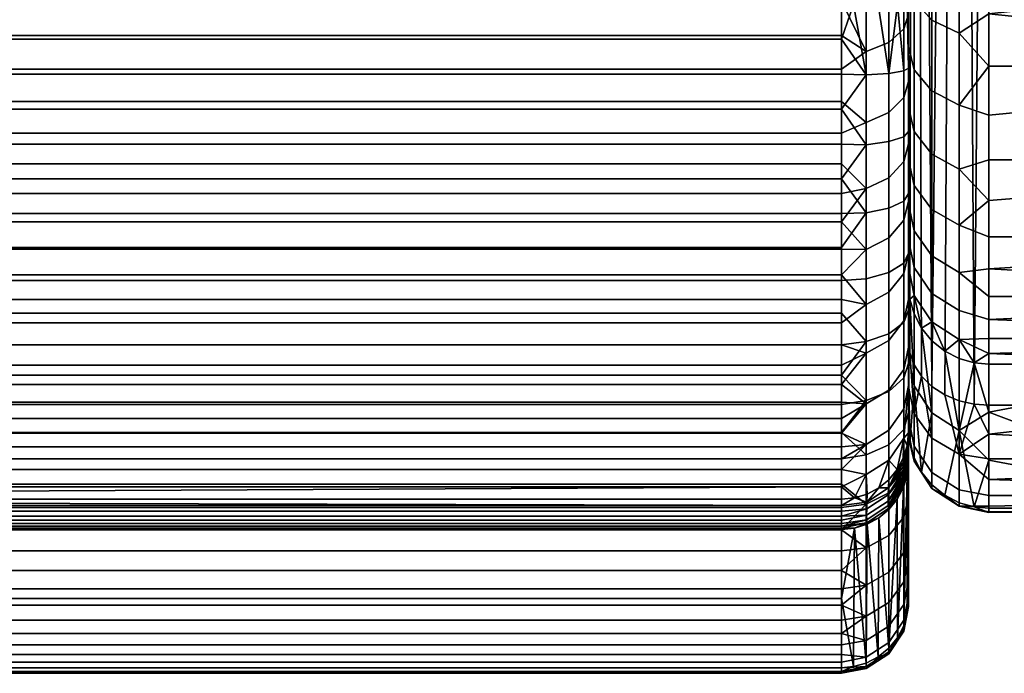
# Model space of a CAD drawing. Header units: millimetres. Extents: x -475 to 475, y -445 to 575.
# Tile 7 of 62: x 242 to 389, y -445 to -347. Entities that reach past the tile are written whole.
import ezdxf

# ---------------------------------------------------------------- set-up
doc = ezdxf.new("R2010")
doc.units = ezdxf.units.MM
doc.header["$MEASUREMENT"] = 0
doc.layers.add('kreslo', color=7, linetype='Continuous', true_color=0x8cc3e6)
doc.layers.add('kreslo bocnice', color=7, linetype='Continuous', true_color=0x8cc3e6)

msp = doc.modelspace()

# ---------------------------------------------------------------- meshes
at = {"layer": 'kreslo'}
mesh = msp.add_polyface(dxfattribs=at)
corners = [(368.68, -316.18, 15.47), (372.07, -300.05, 12.06), (372.07, -315.33, 17.53), (374.3, -314.03, 20.66), (374.3, -299.07, 15.3), (372.07, -327.54, 23.19), (368.68, -328.55, 21.21), (374.3, -325.99, 26.21), (372.07, -339.24, 29.83), (368.68, -340.42, 27.94), (374.3, -337.45, 32.71), (372.07, -350.37, 37.4), (368.68, -351.7, 35.61), (374.3, -348.35, 40.12), (372.07, -360.85, 45.84), (368.68, -362.32, 44.17), (374.3, -358.61, 48.39), (372.07, -370.6, 55.12), (368.68, -372.2, 53.57), (374.3, -368.16, 57.48), (367.46, -298.96, 9), (368.09, -298.31, 9), (369.11, -296.86, 9), (365, -344.18, 29.51), (375, -312.62, 24.06), (375, -324.3, 29.48), (375, -335.51, 35.84), (375, -298, 18.83), (375, -346.16, 43.08), (375, -356.19, 51.16), (375, -365.52, 60.04), (372.07, -354.98, 417.52), (368.68, -355.22, 419.74), (368.68, -365.64, 418.06), (372.07, -365.17, 415.88), (374.3, -354.62, 414.15), (374.3, -364.46, 412.57), (365, -360.32, 419.77), (370.47, -344.67, 419.37), (368.68, -344.67, 420.3), (366.82, -344.67, 420.83), (372.07, -344.67, 418.07), (373.37, -344.67, 416.47), (375, -363.68, 408.97), (375, -354.23, 410.49), (374.83, -344.67, 412.82), (374.3, -344.67, 414.68), (375, -344.67, 411), (375, -335.51, 35.84), (375, -408.69, 149.24), (375, -346.16, 43.08), (375, -356.19, 51.16), (375, -324.3, 29.48), (375, -344.67, 411), (375, -312.62, 24.06), (375, -298, 18.83), (375, -282.94, 15.05)]
mesh.append_faces([[corners[k] for k in face] for face in [(0, 1, 2, 2), (3, 2, 1, 4), (5, 6, 0, 2), (7, 5, 2, 3), (8, 9, 6, 5), (10, 8, 5, 7), (11, 12, 9, 8), (13, 11, 8, 10), (14, 15, 12, 11), (16, 14, 11, 13), (17, 18, 15, 14), (19, 17, 14, 16), (0, 20, 21, 21), (0, 21, 22, 22), (0, 22, 1, 1), (12, 23, 9, 9), (7, 3, 24, 25), (10, 7, 25, 26), (3, 4, 27, 24), (28, 29, 16, 13), (13, 10, 26, 28), (19, 16, 29, 30), (31, 32, 33, 34), (35, 31, 34, 36), (32, 37, 33, 33), (31, 38, 39, 32), (40, 32, 39, 39), (31, 41, 38, 38), (31, 42, 41, 41), (35, 42, 31, 31), (35, 36, 43, 44), (44, 45, 46, 35), (44, 47, 45, 45), (46, 42, 35, 35), (48, 49, 50, 50), (49, 51, 50, 50), (52, 49, 48, 48), (53, 49, 54, 54), (54, 49, 52, 52), (55, 56, 53, 53), (53, 54, 55, 55)]])
mesh = msp.add_polyface(dxfattribs=at)
corners = [(-365, -317.05, 15.08), (-368.68, -316.18, 15.47), (-365, -311.42, 12.84), (-366.73, -299.52, 9), (-365, -322.63, 17.54), (-368.68, -328.55, 21.21), (-365, -328.15, 20.22), (-365, -333.59, 23.11), (-368.68, -340.42, 27.94), (-365, -338.93, 26.2), (-365, -344.18, 29.51), (-368.68, -351.7, 35.61), (-365, -349.32, 33.01), (-368.68, -362.32, 44.17), (-365, -354.33, 36.71), (-365, -359.21, 40.6), (-365, -363.94, 44.67), (-368.68, -372.2, 53.57), (-365, -368.52, 48.91), (-365, -372.93, 53.32), (-368.68, -381.28, 63.74), (-365, -377.17, 57.87), (-365, -381.23, 62.57), (-372.07, -365.17, 415.88), (-372.07, -375.14, 413.17), (-368.68, -375.83, 415.28), (-368.68, -365.64, 418.06), (-372.07, -354.98, 417.52), (-368.68, -355.22, 419.74), (-365, -380.98, 414.17), (-365, -375.91, 416), (-365, -370.76, 417.54), (-365, -365.55, 418.8), (-365, -360.32, 419.77), (-366.82, -344.67, 420.83), (-365, -349.86, 420.87), (-365, -344.67, 421), (-365, -355.08, 420.46), (-368.68, -344.67, 420.3), (-370.47, -344.67, 419.37), (365, -375.91, 416), (-365, -375.91, 416), (-365, -380.98, 414.17), (365, -380.98, 414.17), (365, -365.55, 418.8), (-365, -365.55, 418.8), (-365, -370.76, 417.54), (365, -370.76, 417.54), (365, -355.08, 420.46), (-365, -355.08, 420.46), (-365, -360.32, 419.77), (365, -360.32, 419.77), (365, -344.67, 421), (-365, -344.67, 421), (-365, -349.86, 420.87), (365, -349.86, 420.87), (365, -311.42, 12.84), (365, -317.05, 15.08), (-365, -317.05, 15.08), (-365, -311.42, 12.84)]
mesh.append_faces([[corners[k] for k in face] for face in [(0, 1, 2, 2), (1, 3, 2, 2), (1, 0, 4, 4), (5, 4, 6, 6), (5, 6, 7, 7), (8, 9, 10, 10), (11, 10, 12, 12), (8, 7, 9, 9), (8, 5, 7, 7), (11, 8, 10, 10), (13, 11, 14, 15), (16, 13, 15, 15), (12, 14, 11, 11), (1, 4, 5, 5), (17, 13, 16, 18), (17, 18, 19, 19), (20, 21, 22, 22), (17, 19, 21, 21), (17, 21, 20, 20), (23, 24, 25, 26), (27, 23, 26, 28), (25, 29, 30, 30), (25, 30, 31, 31), (26, 32, 33, 33), (28, 26, 33, 33), (26, 31, 32, 32), (26, 25, 31, 31), (34, 35, 36, 36), (28, 33, 37, 37), (37, 35, 28, 28), (35, 34, 28, 28), (27, 28, 38, 39), (34, 38, 28, 28), (40, 41, 42, 43), (44, 45, 46, 47), (47, 46, 41, 40), (48, 49, 50, 51), (52, 53, 54, 55), (55, 54, 49, 48), (51, 50, 45, 44), (56, 57, 58, 59)]])
mesh = msp.add_polyface(dxfattribs=at)
corners = [(365, -300.05, 9), (365.9, -299.91, 9), (365.46, -300.01, 9), (365, -305.75, 10.81), (365, -300.05, 9), (365.46, -300.01, 9), (365.9, -299.91, 9), (366.33, -299.74, 9), (365, -311.42, 12.84), (366.73, -299.52, 9), (365, -317.05, 15.08), (368.68, -316.18, 15.47), (367.46, -298.96, 9), (365, -322.63, 17.54), (368.68, -328.55, 21.21), (365, -328.15, 20.22), (365, -333.59, 23.11), (368.68, -340.42, 27.94), (365, -344.18, 29.51), (365, -338.93, 26.2), (368.68, -351.7, 35.61), (365, -349.32, 33.01), (368.68, -362.32, 44.17), (365, -359.21, 40.6), (365, -354.33, 36.71), (365, -363.94, 44.67), (368.68, -372.2, 53.57), (365, -368.52, 48.91), (368.68, -365.64, 418.06), (365, -360.32, 419.77), (365, -365.55, 418.8), (365, -370.76, 417.54), (366.82, -344.67, 420.83), (365, -344.67, 421), (365, -349.86, 420.87), (368.68, -355.22, 419.74), (365, -355.08, 420.46), (0, -300.05, 9), (365, -300.05, 9), (365, -305.75, 10.81), (365, -311.42, 12.84), (-365, -311.42, 12.84), (-365, -305.75, 10.81), (365, -322.63, 17.54), (365, -328.15, 20.22), (-365, -328.15, 20.22), (-365, -322.63, 17.54), (365, -333.59, 23.11), (365, -338.93, 26.2), (-365, -338.93, 26.2), (-365, -333.59, 23.11), (365, -317.05, 15.08), (-365, -317.05, 15.08), (365, -344.18, 29.51), (365, -349.32, 33.01), (-365, -349.32, 33.01), (-365, -344.18, 29.51), (365, -354.33, 36.71), (365, -359.21, 40.6), (-365, -359.21, 40.6), (-365, -354.33, 36.71), (365, -363.94, 44.67), (365, -368.52, 48.91), (-365, -368.52, 48.91), (-365, -363.94, 44.67)]
mesh.append_faces([[corners[k] for k in face] for face in [(0, 1, 2, 2), (3, 4, 5, 5), (3, 5, 6, 6), (7, 3, 6, 6), (8, 3, 9, 9), (10, 8, 11, 11), (9, 3, 7, 7), (11, 8, 9, 9), (12, 11, 9, 9), (11, 13, 10, 10), (14, 15, 13, 13), (14, 16, 15, 15), (17, 18, 19, 19), (20, 21, 18, 18), (17, 19, 16, 16), (17, 16, 14, 14), (22, 23, 24, 20), (25, 23, 22, 22), (21, 20, 24, 24), (11, 14, 13, 13), (26, 27, 25, 22), (28, 29, 30, 30), (28, 30, 31, 31), (32, 33, 34, 34), (35, 36, 29, 29), (36, 35, 34, 34), (34, 35, 32, 32), (37, 38, 39, 39), (39, 40, 41, 42), (43, 44, 45, 46), (47, 48, 49, 50), (44, 47, 50, 45), (51, 43, 46, 52), (53, 54, 55, 56), (57, 58, 59, 60), (54, 57, 60, 55), (61, 62, 63, 64), (58, 61, 64, 59), (48, 53, 56, 49), (39, 42, 37, 37)]])
mesh = msp.add_polyface(dxfattribs=at)
corners = [(374.99, -409.35, 149.17), (374.99, -409.51, 149.17), (374.95, -409.99, 149.11), (374.95, -409.83, 149.11), (374.99, -409.67, 149.17), (374.95, -410.16, 149.11), (374.99, -409.83, 149.17), (375, -409.34, 149.23), (375, -409.49, 149.23), (374.99, -409.98, 149.18), (375, -409.18, 149.23), (375, -409.64, 149.24), (374.98, -410.13, 149.18), (375, -408.69, 149.24), (374.81, -410.63, 148.98), (375, -409.02, 149.23), (375, -408.86, 149.23), (374.3, -376.94, 67.31), (374.3, -368.16, 57.48), (375, -365.52, 60.04), (375, -374.1, 69.65), (374.3, -384.89, 77.82), (375, -381.87, 79.92), (374.3, -399.24, 103.08), (374.3, -391.96, 88.95), (375, -388.78, 90.79), (375, -395.89, 104.6), (375, -401.62, 119.04), (374.3, -405.1, 117.85), (374.3, -409.48, 133.12), (375, -408.69, 149.24), (374.81, -410.63, 148.98), (374.3, -400.5, 396.22), (372.07, -402.52, 398.95), (372.07, -410.47, 392.36), (374.3, -408.18, 389.87), (374.3, -392.19, 401.73), (372.07, -393.91, 404.65), (374.3, -383.35, 406.33), (372.07, -384.75, 409.41), (374.3, -374.07, 409.95), (372.07, -375.14, 413.17), (374.3, -364.46, 412.57), (372.07, -365.17, 415.88), (375, -405.68, 387.16), (375, -398.31, 393.27), (375, -390.33, 398.56), (375, -381.83, 402.97), (375, -372.92, 406.45), (375, -363.68, 408.97), (375, -365.52, 60.04), (375, -408.69, 149.24), (375, -374.1, 69.65), (375, -356.19, 51.16), (375, -395.89, 104.6), (375, -401.62, 119.04), (375, -388.78, 90.79), (375, -381.87, 79.92), (375, -433.89, 309.17), (375, -423.47, 230.53), (375, -363.68, 408.97), (375, -390.33, 398.56), (375, -381.83, 402.97), (375, -398.31, 393.27), (375, -372.92, 406.45), (375, -354.23, 410.49), (375, -344.67, 411)]
mesh.append_faces([[corners[k] for k in face] for face in [(0, 1, 2, 3), (1, 4, 5, 2), (6, 7, 8, 9), (4, 10, 7, 6), (9, 8, 11, 12), (13, 0, 3, 14), (1, 15, 10, 4), (0, 16, 15, 1), (0, 13, 16, 16), (17, 18, 19, 20), (21, 17, 20, 22), (23, 24, 25, 26), (24, 21, 22, 25), (26, 27, 28, 23), (27, 29, 28, 28), (30, 29, 27, 27), (29, 30, 31, 31), (32, 33, 34, 35), (36, 37, 33, 32), (38, 39, 37, 36), (40, 41, 39, 38), (42, 43, 41, 40), (32, 35, 44, 45), (36, 32, 45, 46), (40, 38, 47, 48), (48, 49, 42, 40), (38, 36, 46, 47), (50, 51, 52, 52), (50, 53, 51, 51), (54, 51, 55, 55), (51, 56, 57, 57), (54, 56, 51, 51), (52, 51, 57, 57), (58, 59, 60, 60), (61, 58, 62, 62), (58, 61, 63, 63), (58, 64, 62, 62), (58, 60, 64, 64), (65, 60, 59, 59), (59, 66, 65, 65), (59, 51, 66, 66)]])
mesh = msp.add_polyface(dxfattribs=at)
corners = [(372.03, -416.93, 148.61), (372, -417.96, 149), (368.77, -420.05, 148.66), (368.79, -419.04, 148.28), (372, -419.58, 150.26), (374.2, -416.6, 150.65), (372.04, -419.99, 151.04), (371.99, -418.89, 149.56), (374.18, -416.07, 149.96), (374.18, -415.26, 149.41), (374.2, -414.27, 149.04), (374.21, -416.76, 151.04), (373.33, -418.63, 151.89), (368.83, -417.85, 148.03), (366.95, -418.42, 147.95), (365, -419.56, 148.07), (370.56, -416.94, 148.15), (374.22, -413.13, 148.81), (374.21, -413.73, 148.91), (373.31, -414.2, 148.51), (372.07, -415.7, 148.31), (372.07, -379.56, 65.16), (368.68, -381.28, 63.74), (368.68, -372.2, 53.57), (372.07, -370.6, 55.12), (374.3, -376.94, 67.31), (374.3, -368.16, 57.48), (372.07, -387.68, 75.89), (368.68, -389.51, 74.62), (374.3, -384.89, 77.82), (372.07, -394.9, 87.25), (368.68, -396.82, 86.13), (374.3, -391.96, 88.95), (372.07, -402.33, 101.67), (368.68, -404.35, 100.75), (374.3, -399.24, 103.08), (372.07, -408.31, 116.75), (368.68, -410.42, 116.04), (374.3, -405.1, 117.85), (372.07, -412.79, 132.35), (368.68, -414.95, 131.84), (374.3, -409.48, 133.12), (365, -401.46, 93.16), (365, -414.2, 125.99), (370.56, -416.94, 148.15), (368.83, -417.85, 148.03), (372.07, -415.7, 148.31), (366.95, -418.42, 147.95), (373.31, -414.2, 148.51), (365, -408.77, 109.46), (372.07, -410.47, 392.36), (368.68, -411.98, 394), (368.68, -419.36, 386.44), (372.07, -417.68, 384.98), (372.07, -402.52, 398.95), (368.68, -403.85, 400.73), (372.07, -393.91, 404.65), (368.68, -395.04, 406.57), (372.07, -384.75, 409.41), (368.68, -385.67, 411.44), (372.07, -375.14, 413.17), (368.68, -375.83, 415.28), (372.07, -365.17, 415.88), (368.68, -365.64, 418.06), (365, -370.76, 417.54)]
mesh.append_faces([[corners[k] for k in face] for face in [(0, 1, 2, 3), (4, 5, 6, 6), (7, 8, 4, 4), (1, 9, 7, 7), (0, 10, 1, 1), (11, 12, 6, 6), (13, 3, 14, 14), (15, 14, 3, 3), (3, 13, 16, 16), (17, 18, 0, 0), (19, 17, 0, 0), (20, 0, 16, 16), (0, 20, 19, 19), (3, 16, 0, 0), (21, 22, 23, 24), (25, 21, 24, 26), (27, 28, 22, 21), (29, 27, 21, 25), (30, 31, 28, 27), (32, 30, 27, 29), (33, 34, 31, 30), (35, 33, 30, 32), (36, 37, 34, 33), (38, 36, 33, 35), (39, 40, 37, 36), (41, 39, 36, 38), (34, 42, 31, 31), (43, 37, 40, 40), (39, 44, 45, 40), (39, 46, 44, 44), (45, 47, 40, 40), (48, 46, 39, 39), (41, 48, 39, 39), (37, 49, 34, 34), (50, 51, 52, 53), (54, 55, 51, 50), (56, 57, 55, 54), (58, 59, 57, 56), (60, 61, 59, 58), (62, 63, 61, 60), (63, 64, 61, 61)]])
mesh = msp.add_polyface(dxfattribs=at)
corners = [(365, -422.96, 151.04), (366.96, -422.94, 151.89), (365, -423.13, 151.89), (366.95, -418.42, 147.95), (365, -419.56, 148.07), (365, -418.61, 147.93), (368.68, -372.2, 53.57), (365, -372.93, 53.32), (365, -368.52, 48.91), (368.68, -381.28, 63.74), (365, -381.23, 62.57), (365, -377.17, 57.87), (365, -385.1, 67.41), (368.68, -389.51, 74.62), (365, -388.78, 72.36), (365, -392.26, 77.43), (368.68, -396.82, 86.13), (365, -401.46, 93.16), (365, -398.6, 87.84), (368.68, -410.42, 116.04), (365, -412.6, 120.47), (365, -410.79, 114.96), (365, -408.77, 109.46), (365, -414.2, 125.99), (366.95, -418.42, 147.95), (365, -418.61, 147.93), (365, -416.79, 137.01), (368.68, -414.95, 131.84), (365, -395.53, 82.59), (366.82, -443.64, 307.88), (365, -444.35, 313.02), (365, -443.8, 307.86), (368.68, -443.94, 318.48), (365, -444.63, 318.25), (368.68, -443.64, 329.04), (365, -444.36, 328.85), (365, -444.64, 323.54), (365, -443.8, 334.18), (366.82, -443.64, 307.88), (365, -443.8, 307.86), (365, -433.47, 229.88), (0, -418.61, 147.93), (365, -418.61, 147.93), (365, -419.56, 148.07), (365, -372.93, 53.32), (365, -377.17, 57.87), (-365, -377.17, 57.87), (-365, -372.93, 53.32), (365, -368.52, 48.91), (-365, -368.52, 48.91), (365, -381.23, 62.57), (365, -385.1, 67.41), (-365, -385.1, 67.41), (-365, -381.23, 62.57), (365, -388.78, 72.36), (365, -392.26, 77.43), (-365, -392.26, 77.43), (-365, -388.78, 72.36), (365, -395.53, 82.59), (365, -398.6, 87.84), (-365, -398.6, 87.84), (-365, -395.53, 82.59), (365, -401.46, 93.16), (365, -404.11, 98.55), (-365, -404.11, 98.55), (-365, -401.46, 93.16), (365, -406.55, 103.98), (365, -408.77, 109.46), (-365, -408.77, 109.46), (-365, -406.55, 103.98), (365, -410.79, 114.96), (365, -412.6, 120.47), (-365, -412.6, 120.47), (-365, -410.79, 114.96), (365, -414.2, 125.99), (365, -416.79, 137.01), (-365, -416.79, 137.01), (-365, -414.2, 125.99), (365, -418.61, 147.93), (0, -418.61, 147.93)]
mesh.append_faces([[corners[k] for k in face] for face in [(0, 1, 2, 2), (3, 4, 5, 5), (6, 7, 8, 8), (9, 10, 11, 11), (9, 12, 10, 10), (6, 11, 7, 7), (13, 14, 12, 12), (14, 13, 15, 15), (16, 17, 18, 18), (19, 20, 21, 21), (19, 21, 22, 22), (20, 19, 23, 23), (24, 25, 26, 26), (27, 26, 23, 23), (28, 16, 18, 18), (29, 30, 31, 31), (32, 33, 30, 30), (34, 35, 36, 36), (34, 37, 35, 35), (32, 36, 33, 33), (38, 39, 40, 40), (41, 42, 43, 43), (44, 45, 46, 47), (48, 44, 47, 49), (50, 51, 52, 53), (54, 55, 56, 57), (51, 54, 57, 52), (58, 59, 60, 61), (62, 63, 64, 65), (59, 62, 65, 60), (55, 58, 61, 56), (66, 67, 68, 69), (70, 71, 72, 73), (67, 70, 73, 68), (74, 75, 76, 77), (75, 78, 79, 79), (71, 74, 77, 72), (63, 66, 69, 64), (79, 76, 75, 75), (53, 46, 45, 50)]])
mesh = msp.add_polyface(dxfattribs=at)
corners = [(368.8, -422.14, 150.9), (365, -422.96, 151.04), (365, -422.67, 150.29), (365, -422.27, 149.65), (368.77, -421.69, 150.02), (365, -421.76, 149.1), (368.76, -420.98, 149.25), (366.96, -422.94, 151.89), (365, -421.14, 148.65), (365, -420.41, 148.31), (368.77, -420.05, 148.66), (365, -419.56, 148.07), (368.79, -419.04, 148.28), (368.68, -372.2, 53.57), (368.68, -381.28, 63.74), (365, -377.17, 57.87), (368.68, -389.51, 74.62), (365, -385.1, 67.41), (368.68, -396.82, 86.13), (365, -395.53, 82.59), (365, -392.26, 77.43), (365, -406.55, 103.98), (365, -404.11, 98.55), (368.68, -404.35, 100.75), (365, -408.77, 109.46), (365, -401.46, 93.16), (368.68, -414.95, 131.84), (366.95, -418.42, 147.95), (365, -416.79, 137.01), (368.68, -443.94, 318.48), (368.68, -443.64, 329.04), (365, -444.64, 323.54), (368.68, -442.23, 339.51), (365, -441.81, 344.76), (365, -442.95, 339.49), (368.68, -439.72, 349.76), (365, -440.38, 349.97), (365, -443.8, 334.18), (365, -438.68, 355.09), (368.68, -436.12, 359.69), (365, -436.71, 360.11), (368.68, -431.49, 369.19), (365, -431.99, 369.74), (365, -434.47, 365), (365, -429.27, 374.32), (365, -423.2, 382.91), (365, -426.34, 378.71), (368.68, -425.88, 378.14), (368.68, -419.36, 386.44), (365, -419.88, 386.9), (368.68, -411.98, 394), (365, -412.61, 394.37), (365, -416.36, 390.71), (368.68, -403.85, 400.73), (365, -404.46, 401.16), (365, -408.64, 397.86), (365, -400.09, 404.24), (368.68, -395.04, 406.57), (365, -395.53, 407.1), (368.68, -385.67, 411.44), (365, -385.96, 412.08), (365, -390.82, 409.72), (368.68, -375.83, 415.28), (365, -375.91, 416), (365, -380.98, 414.17), (365, -370.76, 417.54), (365, -433.47, 229.88), (365, -423.13, 151.89), (366.96, -422.94, 151.89), (366.82, -443.64, 307.88)]
mesh.append_faces([[corners[k] for k in face] for face in [(0, 1, 2, 2), (3, 4, 2, 2), (4, 3, 5, 6), (0, 7, 1, 1), (6, 5, 8, 8), (9, 10, 8, 8), (10, 9, 11, 12), (13, 14, 15, 15), (14, 16, 17, 17), (18, 19, 20, 16), (21, 22, 23, 23), (24, 21, 23, 23), (22, 25, 23, 23), (26, 27, 28, 28), (29, 30, 31, 31), (32, 33, 34, 34), (35, 36, 33, 32), (32, 34, 37, 30), (35, 38, 36, 36), (39, 40, 38, 38), (41, 42, 43, 43), (41, 44, 42, 42), (39, 43, 40, 40), (45, 46, 47, 47), (46, 44, 47, 47), (48, 49, 45, 45), (50, 51, 52, 48), (53, 54, 55, 55), (53, 56, 54, 54), (50, 55, 51, 51), (50, 53, 55, 55), (57, 58, 56, 56), (53, 57, 56, 56), (59, 60, 61, 57), (58, 57, 61, 61), (62, 63, 64, 64), (62, 65, 63, 63), (62, 64, 60, 59), (52, 49, 48, 48), (66, 67, 68, 68), (66, 68, 69, 69)]])
mesh = msp.add_polyface(dxfattribs=at)
corners = [(-366.95, -418.42, 147.95), (-365, -418.61, 147.93), (-365, -419.56, 148.07), (-366.95, -418.42, 147.95), (-365, -416.79, 137.01), (-365, -418.61, 147.93), (-366.82, -443.64, 307.88), (-365, -443.8, 307.86), (-365, -444.35, 313.02), (-366.82, -443.64, 307.88), (-365, -433.47, 229.88), (-365, -443.8, 307.86), (365, -420.41, 148.31), (365, -421.14, 148.65), (-365, -421.14, 148.65), (-365, -420.41, 148.31), (365, -419.56, 148.07), (-365, -419.56, 148.07), (-365, -418.61, 147.93), (0, -418.61, 147.93), (365, -421.76, 149.1), (-365, -421.76, 149.1), (365, -422.27, 149.65), (-365, -422.27, 149.65), (365, -422.67, 150.29), (365, -422.96, 151.04), (-365, -422.96, 151.04), (-365, -422.67, 150.29), (365, -423.13, 151.89), (-365, -423.13, 151.89), (365, -444.35, 313.02), (-365, -444.35, 313.02), (-365, -443.8, 307.86), (365, -443.8, 307.86), (365, -444.64, 323.54), (-365, -444.64, 323.54), (-365, -444.63, 318.25), (365, -444.63, 318.25), (365, -443.8, 334.18), (-365, -443.8, 334.18), (-365, -444.36, 328.85), (365, -444.36, 328.85), (365, -441.81, 344.76), (-365, -441.81, 344.76), (-365, -442.95, 339.49), (365, -442.95, 339.49), (365, -438.68, 355.09), (-365, -438.68, 355.09), (-365, -440.38, 349.97), (365, -440.38, 349.97), (365, -434.47, 365), (-365, -434.47, 365), (-365, -436.71, 360.11), (365, -436.71, 360.11), (365, -429.27, 374.32), (-365, -429.27, 374.32), (-365, -431.99, 369.74), (365, -431.99, 369.74), (365, -423.2, 382.91), (-365, -423.2, 382.91), (-365, -426.34, 378.71), (365, -426.34, 378.71), (365, -419.88, 386.9), (-365, -419.88, 386.9), (365, -412.61, 394.37), (-365, -412.61, 394.37), (-365, -416.36, 390.71), (365, -416.36, 390.71), (365, -404.46, 401.16), (-365, -404.46, 401.16), (-365, -408.64, 397.86), (365, -408.64, 397.86), (365, -400.09, 404.24), (365, -395.53, 407.1), (-365, -395.53, 407.1), (-365, -400.09, 404.24), (365, -385.96, 412.08), (-365, -385.96, 412.08), (-365, -390.82, 409.72), (365, -390.82, 409.72), (365, -380.98, 414.17), (-365, -380.98, 414.17), (-365, -423.13, 151.89), (365, -423.13, 151.89), (365, -433.47, 229.88), (-365, -433.47, 229.88), (365, -443.8, 307.86), (-365, -443.8, 307.86), (0, -418.61, 147.93), (-365, -418.61, 147.93), (-365, -416.79, 137.01)]
mesh.append_faces([[corners[k] for k in face] for face in [(0, 1, 2, 2), (3, 4, 5, 5), (6, 7, 8, 8), (9, 10, 11, 11), (12, 13, 14, 15), (16, 12, 15, 17), (17, 18, 19, 19), (16, 17, 19, 19), (13, 20, 21, 14), (20, 22, 23, 21), (24, 25, 26, 27), (28, 29, 26, 25), (22, 24, 27, 23), (30, 31, 32, 33), (34, 35, 36, 37), (37, 36, 31, 30), (38, 39, 40, 41), (42, 43, 44, 45), (45, 44, 39, 38), (41, 40, 35, 34), (46, 47, 48, 49), (50, 51, 52, 53), (53, 52, 47, 46), (54, 55, 56, 57), (58, 59, 60, 61), (61, 60, 55, 54), (57, 56, 51, 50), (49, 48, 43, 42), (62, 63, 59, 58), (64, 65, 66, 67), (68, 69, 70, 71), (71, 70, 65, 64), (72, 73, 74, 75), (76, 77, 78, 79), (73, 79, 78, 74), (72, 75, 69, 68), (80, 81, 77, 76), (67, 66, 63, 62), (82, 83, 84, 85), (86, 87, 85, 84), (88, 89, 90, 90)]])
mesh = msp.add_polyface(dxfattribs=at)
corners = [(374.94, -410.91, 149.16), (374.94, -411.19, 149.19), (374.79, -412.15, 149.11), (374.79, -411.87, 149.07), (374.95, -410.16, 149.11), (374.8, -410.96, 148.99), (374.95, -409.99, 149.11), (374.8, -411.27, 149.01), (374.95, -410.31, 149.12), (374.99, -409.67, 149.17), (374.99, -409.83, 149.17), (374.99, -409.98, 149.18), (374.95, -410.47, 149.12), (374.98, -410.13, 149.18), (374.94, -410.62, 149.13), (374.79, -411.58, 149.03), (374.94, -410.76, 149.14), (374.98, -410.28, 149.19), (374.98, -410.42, 149.2), (374.22, -413.13, 148.81), (374.94, -411.7, 149.28), (375, -410.73, 149.36), (375, -410.97, 149.41), (374.94, -411.94, 149.34), (375, -410.21, 149.28), (375, -410.48, 149.31), (374.94, -411.45, 149.23), (375, -409.93, 149.25), (375, -409.64, 149.24), (375, -409.79, 149.24), (374.24, -412.49, 148.74), (374.81, -410.63, 148.98), (374.95, -409.83, 149.11), (374.3, -409.48, 133.12), (374.81, -410.63, 148.98), (374.24, -412.49, 148.74), (374.3, -408.18, 389.87), (374.3, -415.13, 382.74), (375, -412.37, 380.31), (375, -405.68, 387.16), (375, -409.93, 149.25), (375, -409.79, 149.24), (375, -413.04, 151.89), (375, -409.64, 149.24), (375, -409.49, 149.23), (375, -409.34, 149.23), (375, -409.18, 149.23), (375, -410.21, 149.28), (375, -410.48, 149.31), (375, -410.73, 149.36), (375, -409.02, 149.23), (375, -408.86, 149.23), (375, -408.69, 149.24), (375, -433.89, 309.17), (375, -398.31, 393.27), (375, -405.68, 387.16)]
mesh.append_faces([[corners[k] for k in face] for face in [(0, 1, 2, 3), (4, 5, 6, 6), (7, 4, 8, 8), (5, 4, 7, 7), (9, 10, 8, 4), (10, 11, 12, 8), (11, 13, 14, 12), (12, 7, 8, 8), (15, 12, 14, 14), (7, 12, 15, 15), (16, 15, 14, 14), (3, 16, 0, 0), (15, 16, 3, 3), (13, 17, 16, 14), (17, 18, 0, 16), (7, 19, 5, 5), (20, 21, 22, 23), (1, 24, 25, 26), (0, 18, 1, 1), (1, 18, 24, 24), (26, 25, 21, 20), (27, 24, 18, 18), (13, 28, 29, 17), (30, 31, 5, 5), (32, 5, 31, 31), (5, 32, 6, 6), (27, 18, 17, 29), (33, 34, 35, 35), (36, 37, 38, 39), (40, 41, 42, 42), (42, 41, 43, 43), (44, 45, 42, 42), (44, 42, 43, 43), (45, 46, 42, 42), (47, 42, 48, 48), (42, 49, 48, 48), (47, 40, 42, 42), (50, 42, 46, 46), (51, 42, 50, 50), (52, 42, 51, 51), (53, 54, 55, 55)]])
mesh = msp.add_polyface(dxfattribs=at)
corners = [(374.94, -411.94, 149.34), (374.94, -412.2, 149.42), (374.78, -413.16, 149.37), (374.78, -412.91, 149.28), (374.93, -412.44, 149.51), (374.77, -413.4, 149.46), (374.19, -414.76, 149.2), (374.18, -415.26, 149.41), (374.77, -413.83, 149.69), (374.18, -415.69, 149.66), (374.94, -411.19, 149.19), (374.94, -411.45, 149.23), (374.78, -412.42, 149.16), (374.79, -412.15, 149.11), (374.21, -413.73, 148.91), (374.79, -411.87, 149.07), (374.2, -414.27, 149.04), (374.78, -412.67, 149.22), (374.94, -411.7, 149.28), (374.79, -411.58, 149.03), (374.22, -413.13, 148.81), (374.8, -411.27, 149.01), (374.78, -414.51, 150.29), (375, -412.56, 150.33), (375, -412.77, 150.66), (374.78, -414.73, 150.64), (374.77, -414.21, 149.97), (375, -412.26, 150.02), (375, -412.93, 151.04), (374.79, -414.88, 151.03), (374.81, -415, 151.89), (375, -413.04, 151.89), (373.31, -414.2, 148.51), (374.24, -412.49, 148.74), (374.8, -410.96, 148.99), (375, -411.89, 149.77), (375, -410.97, 149.41), (375, -411.22, 149.48), (375, -411.46, 149.57), (374.3, -409.48, 133.12), (374.24, -412.49, 148.74), (373.31, -414.2, 148.51), (374.3, -408.18, 389.87), (372.07, -410.47, 392.36), (372.07, -417.68, 384.98), (374.3, -415.13, 382.74), (375, -410.97, 149.41), (375, -413.04, 151.89), (375, -411.22, 149.48), (375, -410.73, 149.36), (375, -412.77, 150.66), (375, -412.93, 151.04), (375, -411.46, 149.57), (375, -412.56, 150.33), (375, -423.47, 230.53), (375, -408.69, 149.24), (375, -411.89, 149.77), (375, -412.26, 150.02), (375, -412.37, 380.31), (375, -433.89, 309.17), (375, -405.68, 387.16)]
mesh.append_faces([[corners[k] for k in face] for face in [(0, 1, 2, 3), (1, 4, 5, 2), (2, 6, 3, 3), (7, 2, 5, 5), (5, 8, 9, 7), (10, 11, 12, 13), (13, 14, 15, 15), (16, 13, 12, 12), (14, 13, 16, 16), (17, 16, 12, 12), (6, 17, 3, 3), (16, 17, 6, 6), (11, 18, 17, 12), (18, 0, 3, 17), (19, 20, 21, 21), (14, 19, 15, 15), (20, 19, 14, 14), (22, 23, 24, 25), (26, 27, 23, 22), (25, 24, 28, 29), (30, 29, 28, 31), (4, 8, 5, 5), (32, 33, 20, 20), (20, 33, 34, 34), (8, 35, 27, 26), (0, 36, 37, 1), (1, 37, 38, 4), (8, 4, 35, 35), (4, 38, 35, 35), (39, 40, 41, 41), (42, 43, 44, 45), (46, 47, 48, 48), (46, 49, 47, 47), (50, 47, 51, 51), (48, 47, 52, 52), (50, 53, 47, 47), (54, 47, 55, 55), (56, 47, 57, 57), (47, 53, 57, 57), (58, 59, 60, 60), (52, 47, 56, 56)]])
mesh = msp.add_polyface(dxfattribs=at)
corners = [(374.2, -416.6, 150.65), (372, -419.58, 150.26), (374.19, -416.37, 150.3), (372.04, -419.99, 151.04), (374.21, -416.76, 151.04), (374.18, -416.07, 149.96), (371.99, -418.89, 149.56), (374.18, -415.69, 149.66), (374.18, -415.26, 149.41), (372, -417.96, 149), (374.19, -414.76, 149.2), (374.2, -414.27, 149.04), (372.03, -416.93, 148.61), (374.21, -413.73, 148.91), (374.78, -414.51, 150.29), (374.78, -414.73, 150.64), (374.79, -414.88, 151.03), (374.77, -413.83, 149.69), (374.77, -414.21, 149.97), (374.78, -413.16, 149.37), (374.25, -416.89, 151.89), (373.33, -418.63, 151.89), (374.81, -415, 151.89), (374.3, -437.54, 308.69), (374.3, -438.32, 318.62), (373.37, -439.32, 308.46), (374.83, -435.69, 308.94), (375, -434.64, 318.72), (375, -433.89, 309.17), (374.3, -438.04, 328.58), (375, -434.37, 328.29), (375, -433.09, 337.77), (374.3, -436.71, 338.46), (374.3, -434.34, 348.14), (375, -430.82, 347.07), (374.3, -430.95, 357.5), (375, -427.56, 356.07), (374.3, -421.29, 374.91), (374.3, -426.58, 366.46), (375, -423.36, 364.67), (375, -418.28, 372.79), (374.3, -415.13, 382.74), (375, -412.37, 380.31), (375, -423.47, 230.53), (374.81, -415, 151.89), (375, -413.04, 151.89), (374.25, -416.89, 151.89), (374.3, -437.54, 308.69), (373.37, -439.32, 308.46), (373.33, -418.63, 151.89), (374.83, -435.69, 308.94), (375, -433.89, 309.17), (375, -433.89, 309.17), (375, -434.37, 328.29), (375, -434.64, 318.72), (375, -418.28, 372.79), (375, -412.37, 380.31), (375, -433.09, 337.77), (375, -430.82, 347.07), (375, -427.56, 356.07), (375, -423.36, 364.67)]
mesh.append_faces([[corners[k] for k in face] for face in [(0, 1, 2, 2), (3, 0, 4, 4), (5, 6, 7, 7), (1, 5, 2, 2), (8, 9, 10, 10), (6, 8, 7, 7), (11, 12, 13, 13), (9, 11, 10, 10), (14, 15, 0, 2), (15, 16, 4, 0), (17, 18, 5, 7), (18, 14, 2, 5), (10, 19, 8, 8), (20, 21, 4, 4), (20, 4, 16, 22), (23, 24, 25, 25), (26, 24, 23, 23), (27, 26, 28, 28), (29, 24, 27, 30), (27, 24, 26, 26), (30, 31, 32, 29), (33, 32, 31, 34), (35, 33, 34, 36), (37, 38, 39, 40), (38, 35, 36, 39), (41, 37, 40, 42), (43, 44, 45, 45), (46, 44, 47, 47), (46, 48, 49, 49), (43, 50, 44, 44), (47, 44, 50, 50), (50, 43, 51, 51), (48, 46, 47, 47), (52, 53, 54, 54), (55, 52, 56, 56), (53, 52, 57, 57), (57, 52, 58, 58), (52, 59, 58, 58), (59, 52, 60, 60), (60, 52, 55, 55)]])
mesh = msp.add_polyface(dxfattribs=at)
corners = [(372, -419.58, 150.26), (372.04, -419.99, 151.04), (368.8, -422.14, 150.9), (368.77, -421.69, 150.02), (371.99, -418.89, 149.56), (368.76, -420.98, 149.25), (372, -417.96, 149), (368.77, -420.05, 148.66), (370.57, -421.42, 151.89), (368.84, -422.36, 151.89), (366.96, -422.94, 151.89), (365, -422.67, 150.29), (372.09, -420.16, 151.89), (373.33, -418.63, 151.89), (365, -421.14, 148.65), (372.07, -441.42, 328.86), (368.68, -443.64, 329.04), (368.68, -443.94, 318.48), (372.07, -441.71, 318.54), (374.3, -438.04, 328.58), (374.3, -438.32, 318.62), (372.07, -440.04, 339.09), (368.68, -442.23, 339.51), (374.3, -436.71, 338.46), (372.07, -437.58, 349.12), (368.68, -439.72, 349.76), (374.3, -434.34, 348.14), (372.07, -434.07, 358.82), (368.68, -436.12, 359.69), (374.3, -430.95, 357.5), (372.07, -429.54, 368.11), (368.68, -431.49, 369.19), (374.3, -426.58, 366.46), (372.07, -424.06, 376.86), (368.68, -425.88, 378.14), (374.3, -421.29, 374.91), (372.07, -417.68, 384.98), (368.68, -419.36, 386.44), (374.3, -415.13, 382.74), (365, -444.35, 313.02), (366.82, -443.64, 307.88), (368.68, -443.11, 307.95), (365, -438.68, 355.09), (365, -434.47, 365), (365, -429.27, 374.32), (365, -423.2, 382.91), (370.47, -442.19, 308.08), (372.07, -440.9, 308.25), (373.37, -439.32, 308.46), (372.09, -420.16, 151.89), (373.33, -418.63, 151.89), (372.07, -440.9, 308.25), (366.96, -422.94, 151.89), (368.84, -422.36, 151.89), (368.68, -443.11, 307.95), (370.57, -421.42, 151.89), (370.47, -442.19, 308.08), (366.82, -443.64, 307.88), (373.37, -439.32, 308.46)]
mesh.append_faces([[corners[k] for k in face] for face in [(0, 1, 2, 3), (4, 0, 3, 5), (6, 4, 5, 7), (2, 8, 9, 9), (2, 9, 10, 10), (2, 11, 3, 3), (1, 12, 8, 2), (13, 12, 1, 1), (5, 14, 7, 7), (15, 16, 17, 18), (19, 15, 18, 20), (21, 22, 16, 15), (23, 21, 15, 19), (24, 25, 22, 21), (26, 24, 21, 23), (27, 28, 25, 24), (29, 27, 24, 26), (30, 31, 28, 27), (32, 30, 27, 29), (33, 34, 31, 30), (35, 33, 30, 32), (36, 37, 34, 33), (38, 36, 33, 35), (39, 40, 17, 17), (41, 17, 40, 40), (28, 42, 25, 25), (31, 43, 28, 28), (44, 31, 34, 34), (37, 45, 34, 34), (46, 17, 41, 41), (18, 46, 47, 47), (18, 47, 48, 20), (17, 46, 18, 18), (49, 50, 51, 51), (52, 53, 54, 54), (53, 55, 56, 56), (55, 49, 51, 51), (57, 52, 54, 54), (54, 53, 56, 56), (55, 51, 56, 56), (51, 50, 58, 58)]])
at = {"layer": 'kreslo bocnice'}
mesh = msp.add_polyface(dxfattribs=at)
corners = [(375.84, -405.85, 352.54), (375.2, -396.75, 363.18), (375, -395, 361.87), (375, -401.87, 350.61), (375, -408.53, 325.23), (375, -408.08, 312.05), (375.2, -410.24, 311.76), (375.84, -412.94, 325.5), (375, -397.31, 230.79), (375.2, -410.24, 311.76), (375, -408.08, 312.05), (375.2, 377.54, 1392.03), (375, 379.29, 1390.72), (375, -7.86, 876.3), (375, -329.77, 43.48), (375, -386.54, 149.54), (375, -317.74, 33.88), (375, -304.9, 25.39), (375, -340.87, 54.14), (375, -350.97, 65.75), (375, -291.36, 18.09), (375, -268.42, 9), (375, -7.86, 876.3), (375, 268.42, 9), (375, 386.54, 149.54), (375, 277.21, 12.03), (375, -277.21, 12.03), (375, -397.31, 230.79), (375, 291.36, 18.09), (375, -408.08, 312.05), (375, -408.53, 325.23), (375, -406.44, 338.25), (375, -395, 361.87), (375, -401.87, 350.61), (375, -367.85, 91.45), (375, -374.46, 105.28), (375, -359.99, 78.22), (375, -379.81, 119.66), (375, -383.85, 134.45), (375, -383.85, 134.45), (375.2, -388.71, 149.26), (375, -386.54, 149.54), (375, -268.42, 9), (375.44, -278.35, 9), (375, -277.21, 12.03), (375, -291.36, 18.09), (375, 277.21, 12.03), (375.44, 278.35, 9), (375, 268.42, 9), (-375, -395, 361.87), (-375, -268.42, 9), (-375, -7.86, 876.3), (-375, 542.21, 1324.04), (-375, 379.29, 1390.72)]
mesh.append_faces([[corners[k] for k in face] for face in [(0, 1, 2, 3), (4, 5, 6, 7), (8, 9, 10, 10), (11, 12, 13, 13), (14, 15, 16, 16), (16, 15, 17, 17), (18, 19, 15, 15), (18, 15, 14, 14), (20, 17, 15, 15), (21, 22, 23, 23), (23, 24, 25, 25), (26, 27, 21, 21), (25, 24, 28, 28), (27, 26, 20, 20), (23, 22, 24, 24), (29, 30, 31, 31), (27, 29, 32, 32), (31, 33, 29, 29), (32, 29, 33, 33), (15, 27, 20, 20), (34, 35, 15, 15), (36, 34, 15, 15), (37, 38, 15, 15), (37, 15, 35, 35), (21, 27, 32, 32), (36, 15, 19, 19), (32, 22, 21, 21), (39, 40, 41, 41), (42, 43, 44, 44), (45, 44, 43, 43), (46, 47, 48, 48), (49, 50, 51, 51), (52, 53, 51, 51)]])
mesh = msp.add_polyface(dxfattribs=at)
corners = [(376.37, -284.69, 9), (375.44, -278.35, 9), (375, -268.42, 9), (378.08, -290.87, 9), (375.44, 278.35, 9), (376.37, 284.69, 9), (375, 268.42, 9), (375.84, -405.85, 352.54), (375.84, -398.53, 364.53), (375.2, -396.75, 363.18), (375, -401.87, 350.61), (375, -406.44, 338.25), (375.84, -410.71, 339.37), (375, -408.53, 325.23), (375.84, -412.94, 325.5), (375.2, -410.24, 311.76), (375.84, -412.46, 311.47), (376.96, -414.59, 311.18), (375.84, -412.46, 311.47), (375.84, -401.69, 230.21), (375.2, -410.24, 311.76), (375, -397.31, 230.79), (375, -386.54, 149.54), (375.2, -388.71, 149.26), (375.84, -390.92, 148.96), (375.84, 375.76, 1393.38), (375.2, 377.54, 1392.03), (375.84, -11.39, 878.95), (375, -7.86, 876.3), (375, -395, 361.87), (375.2, -396.75, 363.18), (375.84, -398.53, 364.53), (375.84, -390.92, 148.96), (375.2, -388.71, 149.26), (375.84, -388.16, 133.48), (375, -383.85, 134.45), (375.84, -378.53, 103.56), (375.84, -384.01, 118.3), (375, -379.81, 119.66), (375, -374.46, 105.28), (375.84, -363.68, 75.8), (375.84, -371.75, 89.37), (375, -367.85, 91.45), (375, -359.99, 78.22), (375, -350.97, 65.75), (375.84, -354.43, 63), (375.84, -344.07, 51.09), (375, -340.87, 54.14), (375.84, -332.68, 40.16), (375, -329.77, 43.48), (375.84, -320.34, 30.3), (375, -317.74, 33.88), (375, -304.9, 25.39), (375.84, -307.17, 21.6), (375.84, -293.27, 14.11), (375, -291.36, 18.09), (375.44, -278.35, 9), (376.37, -284.69, 9), (375, 277.21, 12.03), (375, 291.36, 18.09), (375.84, 293.27, 14.11), (375.44, 278.35, 9), (375, 304.9, 25.39), (375.84, 307.17, 21.6), (376.37, 284.69, 9), (375.84, 320.34, 30.3), (375, 317.74, 33.88)]
mesh.append_faces([[corners[k] for k in face] for face in [(0, 1, 2, 2), (3, 0, 2, 2), (4, 5, 6, 6), (7, 8, 9, 9), (10, 11, 12, 7), (11, 13, 14, 12), (14, 15, 16, 16), (17, 18, 19, 19), (20, 19, 18, 18), (21, 22, 23, 19), (20, 21, 19, 19), (19, 23, 24, 24), (25, 26, 27, 27), (28, 29, 30, 27), (26, 28, 27, 27), (27, 30, 31, 31), (32, 33, 34, 34), (34, 33, 35, 35), (36, 37, 38, 39), (40, 41, 42, 43), (41, 36, 39, 42), (37, 34, 35, 38), (43, 44, 45, 40), (46, 45, 44, 47), (48, 46, 47, 49), (50, 48, 49, 51), (51, 52, 53, 50), (54, 53, 52, 55), (56, 57, 54, 54), (55, 56, 54, 54), (58, 59, 60, 61), (59, 62, 63, 60), (60, 64, 61, 61), (65, 63, 62, 66)]])
mesh = msp.add_polyface(dxfattribs=at)
corners = [(381.23, -296.73, 9), (375, -268.42, 9), (382.38, -297.99, 9), (379.42, -293.92, 9), (378.08, -290.87, 9), (387, -300.05, 9), (375, 268.42, 9), (378.08, 290.87, 9), (376.37, 284.69, 9), (379.42, 293.92, 9), (381.23, 296.73, 9), (382.38, 297.99, 9), (383.74, 299.05, 9), (384.49, 299.46, 9), (385.28, 299.78, 9), (384.49, -299.46, 9), (383.74, -299.05, 9), (382.58, -16.77, 883), (380.43, 371.26, 1396.76), (378.51, 372.51, 1395.82), (376.96, 374.04, 1394.67), (375.84, -11.39, 878.95), (375.84, 375.76, 1393.38), (380.43, -403.03, 367.91), (378.51, -401.78, 366.97), (376.96, -400.25, 365.82), (375.84, -398.53, 364.53), (378.51, -335.36, 37.1), (382.58, -337.12, 35.09), (382.58, -348.95, 46.44), (378.51, -347.01, 48.28), (375.84, -332.68, 40.16), (375.84, -344.07, 51.09), (378.51, -322.74, 27.02), (382.58, -324.31, 24.86), (375.84, -320.34, 30.3), (375.84, -307.17, 21.6), (378.51, -309.26, 18.11), (375.84, -293.27, 14.11), (379.42, -293.92, 9), (381.23, -296.73, 9), (376.37, -284.69, 9), (378.08, -290.87, 9), (378.51, 309.26, 18.11), (375.84, 293.27, 14.11), (375.84, 307.17, 21.6), (378.08, 290.87, 9), (376.37, 284.69, 9), (379.42, 293.92, 9), (381.23, 296.73, 9)]
mesh.append_faces([[corners[k] for k in face] for face in [(0, 1, 2, 2), (1, 0, 3, 3), (1, 3, 4, 4), (5, 1, 6, 6), (7, 6, 8, 8), (9, 6, 7, 7), (10, 6, 9, 9), (10, 11, 6, 6), (12, 13, 6, 6), (13, 14, 6, 6), (15, 16, 1, 1), (17, 18, 19, 19), (19, 20, 21, 21), (21, 20, 22, 22), (21, 17, 19, 19), (23, 17, 24, 24), (21, 24, 17, 17), (24, 21, 25, 25), (25, 21, 26, 26), (27, 28, 29, 30), (31, 27, 30, 32), (33, 34, 28, 27), (35, 33, 27, 31), (36, 37, 33, 35), (38, 37, 36, 36), (39, 40, 37, 37), (38, 41, 42, 42), (38, 42, 37, 37), (42, 39, 37, 37), (43, 44, 45, 45), (44, 46, 47, 47), (48, 46, 43, 43), (43, 46, 44, 44), (49, 48, 43, 43)]])
mesh = msp.add_polyface(dxfattribs=at)
corners = [(383.74, 299.05, 9), (375, 268.42, 9), (382.38, 297.99, 9), (382.38, -297.99, 9), (375, -268.42, 9), (383.74, -299.05, 9), (385.28, -299.78, 9), (384.49, -299.46, 9), (386.12, -299.98, 9), (387, -300.05, 9), (387, 300.05, 9), (425, 300.05, 9), (425, -300.05, 9), (463, -300.05, 9), (386.12, 299.98, 9), (385.28, 299.78, 9), (463, 300.05, 9), (425, 369.7, 1397.94), (387, 369.7, 1397.94), (387, 111.6, 1054.99), (463, -17.44, 883.51), (463, 369.7, 1397.94), (387, -146.49, 712.04), (425, -404.59, 369.09), (387, 111.6, 1054.99), (387, 369.7, 1397.94), (384.82, 369.86, 1397.82), (382.58, 370.37, 1397.43), (382.58, -16.77, 883), (387, -146.49, 712.04), (380.43, 371.26, 1396.76), (384.82, -404.43, 368.97), (387, -404.59, 369.09), (425, 300.05, 9), (387, 300.05, 9), (387, 309.98, 14.44), (463, 300.05, 9), (463, 319.6, 20.52), (387, 309.98, 14.44), (386.12, 299.98, 9), (385.28, 299.78, 9), (387, 300.05, 9), (382.58, 310.63, 15.81), (383.74, 299.05, 9), (382.38, 297.99, 9), (384.49, 299.46, 9), (381.23, 296.73, 9), (387, 319.6, 20.52), (378.51, 309.26, 18.11)]
mesh.append_faces([[corners[k] for k in face] for face in [(0, 1, 2, 2), (3, 4, 5, 5), (4, 6, 7, 7), (4, 8, 6, 6), (9, 10, 11, 12), (10, 9, 1, 1), (13, 12, 11, 11), (14, 10, 1, 1), (14, 1, 15, 15), (11, 16, 13, 13), (17, 18, 19, 19), (17, 20, 21, 21), (22, 17, 19, 19), (23, 20, 17, 17), (22, 23, 17, 17), (24, 25, 26, 26), (27, 28, 26, 26), (24, 26, 28, 28), (29, 24, 28, 28), (30, 28, 27, 27), (31, 32, 29, 29), (28, 31, 29, 29), (33, 34, 35, 35), (36, 33, 37, 37), (37, 33, 35, 35), (38, 39, 40, 40), (39, 38, 41, 41), (42, 38, 40, 40), (42, 43, 44, 44), (43, 42, 45, 45), (40, 45, 42, 42), (42, 44, 46, 46), (42, 47, 38, 38), (48, 42, 46, 46)]])
mesh = msp.add_polyface(dxfattribs=at)
corners = [(386.12, -299.98, 9), (375, -268.42, 9), (387, -300.05, 9), (425, -404.59, 369.09), (387, -146.49, 712.04), (387, -404.59, 369.09), (463, -404.59, 369.09), (463, -17.44, 883.51), (382.58, -16.77, 883), (382.58, -403.92, 368.58), (384.82, -404.43, 368.97), (380.43, -403.03, 367.91), (463, -353.93, 50.62), (463, -367.91, 68.5), (387, -367.91, 68.5), (387, -361.22, 59.37), (387, -353.93, 50.62), (463, -337.71, 34.5), (387, -346.08, 42.31), (387, -337.71, 34.5), (463, -319.6, 20.52), (387, -328.87, 27.22), (387, -319.6, 20.52), (425, -300.05, 9), (387, -309.98, 14.44), (387, -300.05, 9), (463, -300.05, 9), (378.51, -309.26, 18.11), (382.58, -310.63, 15.81), (382.58, -324.31, 24.86), (378.51, -322.74, 27.02), (382.58, -359.71, 58.81), (387, -361.22, 59.37), (387, -367.91, 68.5), (382.58, -369.32, 72.1), (387, -353.93, 50.62), (382.58, -348.95, 46.44), (387, -346.08, 42.31), (387, -337.71, 34.5), (382.58, -337.12, 35.09), (387, -328.87, 27.22), (387, -309.98, 14.44), (387, -319.6, 20.52), (386.12, -299.98, 9), (387, -300.05, 9), (385.28, -299.78, 9), (384.49, -299.46, 9), (383.74, -299.05, 9), (381.23, -296.73, 9), (382.38, -297.99, 9)]
mesh.append_faces([[corners[k] for k in face] for face in [(0, 1, 2, 2), (3, 4, 5, 5), (6, 7, 3, 3), (8, 9, 10, 10), (9, 8, 11, 11), (12, 13, 14, 15), (12, 15, 16, 16), (17, 18, 19, 19), (20, 21, 22, 22), (17, 19, 21, 21), (12, 16, 18, 18), (17, 12, 18, 18), (20, 17, 21, 21), (23, 24, 25, 25), (23, 26, 20, 20), (24, 23, 20, 20), (22, 24, 20, 20), (27, 28, 29, 30), (31, 32, 33, 34), (35, 32, 31, 31), (36, 37, 35, 35), (38, 39, 29, 40), (37, 36, 39, 38), (28, 41, 42, 29), (40, 29, 42, 42), (43, 44, 41, 41), (41, 45, 43, 43), (28, 46, 45, 45), (46, 28, 47, 47), (28, 27, 48, 48), (49, 28, 48, 48), (47, 28, 49, 49), (45, 41, 28, 28), (35, 31, 36, 36)]])
mesh = msp.add_polyface(dxfattribs=at)
corners = [(378.51, -414.65, 340.4), (382.58, -417.23, 341.08), (382.58, -411.91, 355.48), (378.51, -409.51, 354.31), (375.84, -410.71, 339.37), (375.84, -405.85, 352.54), (378.51, -417, 325.75), (382.58, -419.67, 325.92), (375.84, -412.94, 325.5), (380.43, -403.03, 367.91), (378.51, -401.78, 366.97), (376.96, -400.25, 365.82), (375.84, -398.53, 364.53), (376.96, -414.59, 311.18), (378.51, -416.49, 310.93), (375.84, -412.46, 311.47), (380.43, -418.04, 310.73), (382.58, -408.37, 229.33), (380.43, -418.04, 310.73), (378.51, -416.49, 310.93), (378.51, -405.72, 229.68), (376.96, -414.59, 311.18), (375.84, -401.69, 230.21), (378.51, -394.95, 148.43), (380.43, -396.5, 148.22), (376.96, -393.05, 148.68), (375.84, -390.92, 148.96), (378.51, -387.88, 117.06), (382.58, -390.43, 116.24), (382.58, -394.73, 132), (378.51, -392.12, 132.58), (375.84, -384.01, 118.3), (375.84, -388.16, 133.48), (378.51, -382.27, 101.97), (382.58, -384.73, 100.93), (375.84, -378.53, 103.56), (378.51, -375.33, 87.45), (382.58, -377.69, 86.19), (375.84, -371.75, 89.37), (378.51, -367.08, 73.56), (382.58, -369.32, 72.1), (375.84, -363.68, 75.8), (378.51, -357.61, 60.47), (382.58, -359.71, 58.81), (375.84, -354.43, 63), (378.51, -347.01, 48.28), (382.58, -348.95, 46.44), (375.84, -344.07, 51.09), (376.96, -393.05, 148.68), (378.51, -394.95, 148.43), (380.43, -396.5, 148.22), (375.84, -390.92, 148.96)]
mesh.append_faces([[corners[k] for k in face] for face in [(0, 1, 2, 3), (4, 0, 3, 5), (6, 7, 1, 0), (8, 6, 0, 4), (2, 9, 10, 3), (3, 10, 11, 11), (12, 5, 11, 11), (3, 11, 5, 5), (8, 13, 14, 6), (8, 15, 13, 13), (14, 16, 6, 6), (17, 18, 19, 20), (20, 19, 21, 21), (22, 20, 21, 21), (20, 23, 24, 17), (20, 25, 23, 23), (22, 26, 25, 20), (27, 28, 29, 30), (31, 27, 30, 32), (33, 34, 28, 27), (35, 33, 27, 31), (36, 37, 34, 33), (38, 36, 33, 35), (39, 40, 37, 36), (41, 39, 36, 38), (42, 43, 40, 39), (44, 42, 39, 41), (45, 46, 43, 42), (47, 45, 42, 44), (48, 30, 49, 49), (50, 49, 30, 30), (29, 50, 30, 30), (32, 48, 51, 51), (32, 30, 48, 48)]])
mesh = msp.add_polyface(dxfattribs=at)
corners = [(387, -408.89, 362.77), (387, -404.59, 369.09), (384.82, -404.43, 368.97), (382.58, -411.91, 355.48), (382.58, -403.92, 368.58), (380.43, -403.03, 367.91), (387, -412.61, 355.98), (382.58, -417.23, 341.08), (387, -418.05, 341.29), (387, -415.68, 348.79), (382.58, -419.67, 325.92), (387, -419.67, 333.6), (387, -420.62, 318.08), (387, -420.52, 325.83), (384.82, -419.78, 310.5), (387, -419.97, 310.47), (382.58, -419.14, 310.58), (380.43, -418.04, 310.73), (378.51, -417, 325.75), (387, -412.8, 256.3), (387, -419.97, 310.47), (384.82, -419.78, 310.5), (382.58, -408.37, 229.33), (382.58, -419.14, 310.58), (380.43, -418.04, 310.73), (387, -405.62, 202.13), (382.58, -397.6, 148.08), (384.82, -398.24, 147.99), (380.43, -396.5, 148.22), (387, -394.62, 127.86), (382.58, -394.73, 132), (382.58, -390.43, 116.24), (387, -391.78, 117.72), (387, -396.83, 137.96), (382.58, -397.6, 148.08), (384.82, -398.24, 147.99), (382.58, -384.73, 100.93), (387, -388.31, 107.61), (387, -384.19, 97.56), (382.58, -377.69, 86.19), (387, -379.41, 87.66), (382.58, -369.32, 72.1), (387, -367.91, 68.5), (387, -373.98, 77.95), (380.43, -396.5, 148.22)]
mesh.append_faces([[corners[k] for k in face] for face in [(0, 1, 2, 2), (3, 4, 5, 5), (4, 3, 2, 2), (3, 6, 0, 0), (7, 8, 9, 3), (6, 3, 9, 9), (2, 3, 0, 0), (10, 11, 8, 7), (12, 13, 10, 10), (11, 10, 13, 13), (14, 15, 12, 12), (14, 10, 16, 16), (16, 10, 17, 17), (14, 12, 10, 10), (18, 17, 10, 10), (19, 20, 21, 21), (22, 21, 23, 23), (24, 22, 23, 23), (19, 21, 22, 22), (25, 19, 22, 22), (22, 26, 27, 27), (26, 22, 28, 28), (22, 27, 25, 25), (29, 30, 31, 32), (30, 29, 33, 33), (34, 30, 35, 35), (30, 33, 35, 35), (36, 37, 32, 31), (38, 36, 39, 40), (41, 42, 43, 43), (39, 43, 40, 40), (43, 39, 41, 41), (37, 36, 38, 38), (44, 30, 34, 34)]])
mesh = msp.add_polyface(dxfattribs=at)
corners = [(425, -404.59, 369.09), (387, -404.59, 369.09), (387, -408.89, 362.77), (463, -412.61, 355.98), (387, -412.61, 355.98), (387, -415.68, 348.79), (463, -404.59, 369.09), (463, -418.05, 341.29), (387, -418.05, 341.29), (463, -420.52, 325.83), (387, -419.67, 333.6), (387, -420.52, 325.83), (387, -420.62, 318.08), (425, -419.97, 310.47), (387, -419.97, 310.47), (463, -419.97, 310.47), (425, -419.97, 310.47), (387, -419.97, 310.47), (387, -412.8, 256.3), (463, -409.21, 229.22), (463, -419.97, 310.47), (387, -405.62, 202.13), (425, -398.44, 147.97), (387, -398.44, 147.97), (463, -398.44, 147.97), (384.82, -398.24, 147.99), (387, -398.44, 147.97), (387, -405.62, 202.13), (425, -398.44, 147.97), (387, -398.44, 147.97), (387, -396.83, 137.96), (463, -394.62, 127.86), (387, -394.62, 127.86), (463, -388.31, 107.61), (387, -391.78, 117.72), (387, -388.31, 107.61), (463, -379.41, 87.66), (387, -384.19, 97.56), (387, -379.41, 87.66), (463, -398.44, 147.97), (463, -367.91, 68.5), (387, -373.98, 77.95), (387, -367.91, 68.5), (384.82, -398.24, 147.99), (387, -396.83, 137.96), (387, -398.44, 147.97)]
mesh.append_faces([[corners[k] for k in face] for face in [(0, 1, 2, 2), (3, 4, 5, 5), (3, 2, 4, 4), (3, 6, 0, 0), (2, 3, 0, 0), (3, 5, 7, 7), (7, 5, 8, 8), (9, 7, 10, 11), (9, 11, 12, 12), (9, 12, 13, 13), (14, 13, 12, 12), (9, 13, 15, 15), (8, 10, 7, 7), (16, 17, 18, 18), (16, 19, 20, 20), (21, 16, 18, 18), (22, 21, 23, 23), (24, 19, 22, 22), (22, 19, 16, 16), (21, 22, 16, 16), (25, 26, 27, 27), (28, 29, 30, 30), (31, 30, 32, 32), (33, 34, 35, 35), (36, 37, 38, 38), (33, 35, 37, 37), (31, 32, 34, 34), (39, 28, 31, 31), (31, 28, 30, 30), (33, 37, 36, 36), (33, 31, 34, 34), (40, 36, 38, 41), (40, 41, 42, 42), (43, 44, 45, 45)]])

doc.saveas('drawing.dxf')
